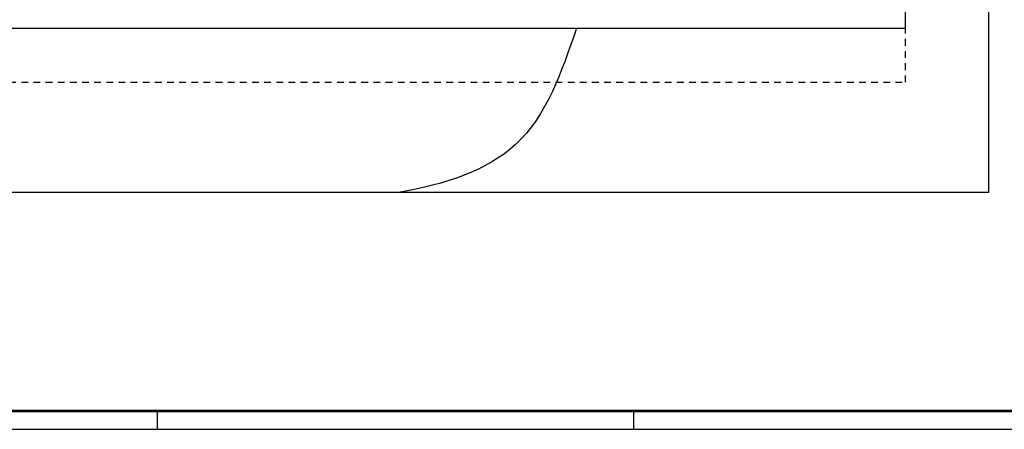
# Model space of a CAD drawing. Extents: x 86 to 137, y -215 to -185.6.
# Tile 8 of 20: x 107.9 to 126.2, y -215 to -207.4. Entities that reach past the tile are written whole.
import ezdxf

# ---------------------------------------------------------------- set-up
doc = ezdxf.new("R2010")
doc.units = 0
doc.header["$MEASUREMENT"] = 0
doc.linetypes.add('HIDDEN', pattern=[0.375, 0.25, -0.125])
doc.layers.get('0').update_dxf_attribs({"linetype": 'CONTINUOUS'})
doc.layers.add('paredes1', color=8, linetype='CONTINUOUS')
doc.layers.add('PRANCHA', color=8, linetype='CONTINUOUS')

# ---------------------------------------------------------------- blocks, each defined once
blk = doc.blocks.new('A1 1-50')
at = {"layer": 'PRANCHA'}
for p, q in [((3810.59, 242.703), (3810.59, 243.04)), ((3819.419, 242.703), (3819.419, 243.04)), ((3794.895, 242.703), (3837.076, 242.703))]:
    blk.add_line(p, q, dxfattribs=at)
at = {"layer": 'PRANCHA', "const_width": 0.0506}
blk.add_lwpolyline([(3795.739, 271.74), (3795.739, 243.04), (3836.739, 243.04), (3836.739, 271.74), (3795.739, 271.74)], dxfattribs=at)

msp = doc.modelspace()

# ---------------------------------------------------------------- linework, layer by layer
at = {"layer": 'paredes1'}
for p, q in [((124.353, -207.533), (124.353, -207.213)), ((99.804, -207.533), (124.353, -207.533))]:
    msp.add_line(p, q, dxfattribs=at)
msp.add_lwpolyline([(99.804, -188.86), (125.891, -188.86), (125.891, -210.579), (99.804, -210.579)], close=True, dxfattribs=at)
at = {"layer": 'paredes1', "linetype": 'HIDDEN', "ltscale": 0.5}
msp.add_lwpolyline([(104.365, -206.533), (104.365, -208.533), (124.353, -208.533), (124.353, -206.533)], dxfattribs=at)
at = {"layer": 'paredes1'}
msp.add_open_spline([(118.253, -207.533), (117.975, -208.345), (117.443, -209.905), (115.822, -210.425), (114.957, -210.579)], degree=3, knots=[0, 0, 0, 0, 2.432506, 4.669871, 4.669871, 4.669871, 4.669871], dxfattribs=at)

# ---------------------------------------------------------------- block references
msp.add_blockref('A1 1-50', (-3700.104, -457.67))

doc.saveas('drawing.dxf')
